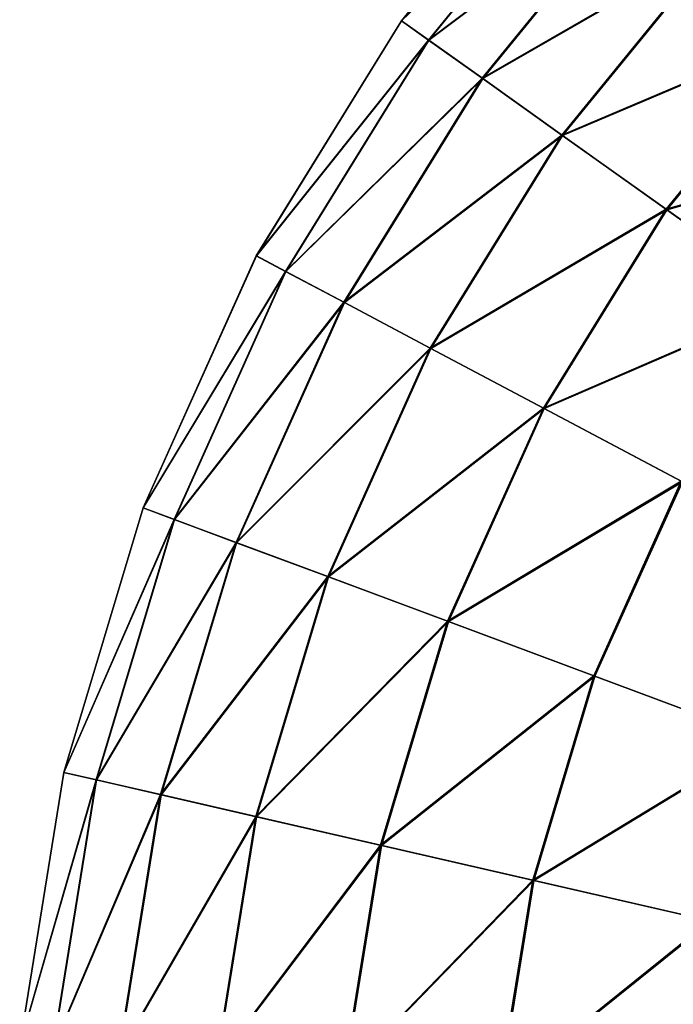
# Model space of a CAD drawing. Header units: millimetres. Extents: x 64 to 3333, y 103 to 3347.
# Tile 85 of 256: x 64 to 79, y 2021 to 2043. Entities that reach past the tile are written whole.
import ezdxf

# ---------------------------------------------------------------- set-up
doc = ezdxf.new("R2010")
doc.units = ezdxf.units.MM
doc.header["$LTSCALE"] = 25.4
doc.layers.get('0').update_dxf_attribs({"true_color": 0xff5454})

# ---------------------------------------------------------------- blocks, each defined once
blk = doc.blocks.new('SPIDER-6785-9743.STL')
at = {"color": 7, "true_color": 0xffffff}
mesh = blk.add_polyface(dxfattribs=at)
corners = [(76.978, 2047.812, 64.909), (73.02, 2042.961, 58.885), (73.022, 2042.959, 64.909), (76.976, 2047.814, 58.885)]
mesh.append_faces([[corners[k] for k in face] for face in [(0, 1, 2), (1, 0, 3)]], dxfattribs={"vtx0": -1, "color": 7})
mesh = blk.add_polyface(dxfattribs=at)
corners = [(73.02, 2042.961, 58.885), (77.527, 2047.301, 52.908), (73.633, 2042.524, 52.908), (76.976, 2047.814, 58.885)]
mesh.append_faces([[corners[k] for k in face] for face in [(0, 1, 2), (1, 0, 3)]], dxfattribs={"vtx0": -1, "color": 7})
mesh = blk.add_polyface(dxfattribs=at)
corners = [(77.533, 2047.296, 70.885), (73.022, 2042.959, 64.909), (73.639, 2042.52, 70.885), (76.978, 2047.812, 64.909)]
mesh.append_faces([[corners[k] for k in face] for face in [(0, 1, 2), (1, 0, 3)]], dxfattribs={"vtx0": -1, "color": 7})
mesh = blk.add_polyface(dxfattribs=at)
corners = [(73.633, 2042.524, 52.908), (78.622, 2046.282, 47.072), (74.852, 2041.657, 47.072), (77.527, 2047.301, 52.908)]
mesh.append_faces([[corners[k] for k in face] for face in [(0, 1, 2), (1, 0, 3)]], dxfattribs={"vtx0": -1, "color": 7})
mesh = blk.add_polyface(dxfattribs=at)
corners = [(78.631, 2046.273, 76.72), (73.639, 2042.52, 70.885), (74.862, 2041.65, 76.72), (77.533, 2047.296, 70.885)]
mesh.append_faces([[corners[k] for k in face] for face in [(0, 1, 2), (1, 0, 3)]], dxfattribs={"vtx0": -1, "color": 7})
mesh = blk.add_polyface(dxfattribs=at)
corners = [(74.852, 2041.657, 47.072), (80.245, 2044.772, 41.47), (76.657, 2040.372, 41.47), (78.622, 2046.282, 47.072)]
mesh.append_faces([[corners[k] for k in face] for face in [(0, 1, 2), (1, 0, 3)]], dxfattribs={"vtx0": -1, "color": 7})
mesh = blk.add_polyface(dxfattribs=at)
corners = [(80.257, 2044.76, 82.32), (74.862, 2041.65, 76.72), (76.671, 2040.362, 82.32), (78.631, 2046.273, 76.72)]
mesh.append_faces([[corners[k] for k in face] for face in [(0, 1, 2), (1, 0, 3)]], dxfattribs={"vtx0": -1, "color": 7})
mesh = blk.add_polyface(dxfattribs=at)
corners = [(76.657, 2040.372, 41.47), (82.368, 2042.796, 36.191), (79.021, 2038.69, 36.191), (80.245, 2044.772, 41.47)]
mesh.append_faces([[corners[k] for k in face] for face in [(0, 1, 2), (1, 0, 3)]], dxfattribs={"vtx0": -1, "color": 7})
mesh = blk.add_polyface(dxfattribs=at)
corners = [(82.384, 2042.781, 87.597), (76.671, 2040.362, 82.32), (79.038, 2038.678, 87.597), (80.257, 2044.76, 82.32)]
mesh.append_faces([[corners[k] for k in face] for face in [(0, 1, 2), (1, 0, 3)]], dxfattribs={"vtx0": -1, "color": 7})
mesh = blk.add_polyface(dxfattribs=at)
corners = [(73.022, 2042.959, 64.909), (69.731, 2037.633, 58.885), (69.733, 2037.632, 64.909), (73.02, 2042.961, 58.885)]
mesh.append_faces([[corners[k] for k in face] for face in [(0, 1, 2), (1, 0, 3)]], dxfattribs={"vtx0": -1, "color": 7})
mesh = blk.add_polyface(dxfattribs=at)
corners = [(69.731, 2037.633, 58.885), (73.633, 2042.524, 52.908), (70.396, 2037.281, 52.908), (73.02, 2042.961, 58.885)]
mesh.append_faces([[corners[k] for k in face] for face in [(0, 1, 2), (1, 0, 3)]], dxfattribs={"vtx0": -1, "color": 7})
mesh = blk.add_polyface(dxfattribs=at)
corners = [(73.639, 2042.52, 70.885), (69.733, 2037.632, 64.909), (70.403, 2037.277, 70.885), (73.022, 2042.959, 64.909)]
mesh.append_faces([[corners[k] for k in face] for face in [(0, 1, 2), (1, 0, 3)]], dxfattribs={"vtx0": -1, "color": 7})
mesh = blk.add_polyface(dxfattribs=at)
corners = [(79.021, 2038.69, 36.191), (84.96, 2040.385, 31.316), (81.905, 2036.638, 31.316), (82.368, 2042.796, 36.191)]
mesh.append_faces([[corners[k] for k in face] for face in [(0, 1, 2), (1, 0, 3)]], dxfattribs={"vtx0": -1, "color": 7})
mesh = blk.add_polyface(dxfattribs=at)
corners = [(84.978, 2040.367, 92.469), (79.038, 2038.678, 87.597), (81.925, 2036.623, 92.469), (82.384, 2042.781, 87.597)]
mesh.append_faces([[corners[k] for k in face] for face in [(0, 1, 2), (1, 0, 3)]], dxfattribs={"vtx0": -1, "color": 7})
mesh = blk.add_polyface(dxfattribs=at)
corners = [(70.396, 2037.281, 52.908), (74.852, 2041.657, 47.072), (71.718, 2036.58, 47.072), (73.633, 2042.524, 52.908)]
mesh.append_faces([[corners[k] for k in face] for face in [(0, 1, 2), (1, 0, 3)]], dxfattribs={"vtx0": -1, "color": 7})
mesh = blk.add_polyface(dxfattribs=at)
corners = [(74.862, 2041.65, 76.72), (70.403, 2037.277, 70.885), (71.729, 2036.574, 76.72), (73.639, 2042.52, 70.885)]
mesh.append_faces([[corners[k] for k in face] for face in [(0, 1, 2), (1, 0, 3)]], dxfattribs={"vtx0": -1, "color": 7})
mesh = blk.add_polyface(dxfattribs=at)
corners = [(71.718, 2036.58, 47.072), (76.657, 2040.372, 41.47), (73.675, 2035.542, 41.47), (74.852, 2041.657, 47.072)]
mesh.append_faces([[corners[k] for k in face] for face in [(0, 1, 2), (1, 0, 3)]], dxfattribs={"vtx0": -1, "color": 7})
mesh = blk.add_polyface(dxfattribs=at)
corners = [(76.671, 2040.362, 82.32), (71.729, 2036.574, 76.72), (73.69, 2035.534, 82.32), (74.862, 2041.65, 76.72)]
mesh.append_faces([[corners[k] for k in face] for face in [(0, 1, 2), (1, 0, 3)]], dxfattribs={"vtx0": -1, "color": 7})
mesh = blk.add_polyface(dxfattribs=at)
corners = [(73.675, 2035.542, 41.47), (79.021, 2038.69, 36.191), (76.238, 2034.182, 36.191), (76.657, 2040.372, 41.47)]
mesh.append_faces([[corners[k] for k in face] for face in [(0, 1, 2), (1, 0, 3)]], dxfattribs={"vtx0": -1, "color": 7})
mesh = blk.add_polyface(dxfattribs=at)
corners = [(79.038, 2038.678, 87.597), (73.69, 2035.534, 82.32), (76.257, 2034.172, 87.597), (76.671, 2040.362, 82.32)]
mesh.append_faces([[corners[k] for k in face] for face in [(0, 1, 2), (1, 0, 3)]], dxfattribs={"vtx0": -1, "color": 7})
mesh = blk.add_polyface(dxfattribs=at)
corners = [(76.238, 2034.182, 36.191), (81.905, 2036.638, 31.316), (79.365, 2032.524, 31.316), (79.021, 2038.69, 36.191)]
mesh.append_faces([[corners[k] for k in face] for face in [(0, 1, 2), (1, 0, 3)]], dxfattribs={"vtx0": -1, "color": 7})
mesh = blk.add_polyface(dxfattribs=at)
corners = [(81.925, 2036.623, 92.469), (76.257, 2034.172, 87.597), (79.388, 2032.512, 92.469), (79.038, 2038.678, 87.597)]
mesh.append_faces([[corners[k] for k in face] for face in [(0, 1, 2), (1, 0, 3)]], dxfattribs={"vtx0": -1, "color": 7})
mesh = blk.add_polyface(dxfattribs=at)
corners = [(69.733, 2037.632, 64.909), (67.166, 2031.922, 58.885), (67.168, 2031.921, 64.909), (69.731, 2037.633, 58.885)]
mesh.append_faces([[corners[k] for k in face] for face in [(0, 1, 2), (1, 0, 3)]], dxfattribs={"vtx0": -1, "color": 7})
mesh = blk.add_polyface(dxfattribs=at)
corners = [(67.166, 2031.922, 58.885), (70.396, 2037.281, 52.908), (67.871, 2031.659, 52.908), (69.731, 2037.633, 58.885)]
mesh.append_faces([[corners[k] for k in face] for face in [(0, 1, 2), (1, 0, 3)]], dxfattribs={"vtx0": -1, "color": 7})
mesh = blk.add_polyface(dxfattribs=at)
corners = [(70.403, 2037.277, 70.885), (67.168, 2031.921, 64.909), (67.878, 2031.657, 70.885), (69.733, 2037.632, 64.909)]
mesh.append_faces([[corners[k] for k in face] for face in [(0, 1, 2), (1, 0, 3)]], dxfattribs={"vtx0": -1, "color": 7})
mesh = blk.add_polyface(dxfattribs=at)
corners = [(67.871, 2031.659, 52.908), (71.718, 2036.58, 47.072), (69.273, 2031.137, 47.072), (70.396, 2037.281, 52.908)]
mesh.append_faces([[corners[k] for k in face] for face in [(0, 1, 2), (1, 0, 3)]], dxfattribs={"vtx0": -1, "color": 7})
mesh = blk.add_polyface(dxfattribs=at)
corners = [(71.729, 2036.574, 76.72), (67.878, 2031.657, 70.885), (69.284, 2031.132, 76.72), (70.403, 2037.277, 70.885)]
mesh.append_faces([[corners[k] for k in face] for face in [(0, 1, 2), (1, 0, 3)]], dxfattribs={"vtx0": -1, "color": 7})
mesh = blk.add_polyface(dxfattribs=at)
corners = [(69.273, 2031.137, 47.072), (73.675, 2035.542, 41.47), (71.349, 2030.363, 41.47), (71.718, 2036.58, 47.072)]
mesh.append_faces([[corners[k] for k in face] for face in [(0, 1, 2), (1, 0, 3)]], dxfattribs={"vtx0": -1, "color": 7})
mesh = blk.add_polyface(dxfattribs=at)
corners = [(73.69, 2035.534, 82.32), (69.284, 2031.132, 76.72), (71.365, 2030.357, 82.32), (71.729, 2036.574, 76.72)]
mesh.append_faces([[corners[k] for k in face] for face in [(0, 1, 2), (1, 0, 3)]], dxfattribs={"vtx0": -1, "color": 7})
mesh = blk.add_polyface(dxfattribs=at)
corners = [(71.349, 2030.363, 41.47), (76.238, 2034.182, 36.191), (74.067, 2029.35, 36.191), (73.675, 2035.542, 41.47)]
mesh.append_faces([[corners[k] for k in face] for face in [(0, 1, 2), (1, 0, 3)]], dxfattribs={"vtx0": -1, "color": 7})
mesh = blk.add_polyface(dxfattribs=at)
corners = [(76.257, 2034.172, 87.597), (71.365, 2030.357, 82.32), (74.087, 2029.343, 87.597), (73.69, 2035.534, 82.32)]
mesh.append_faces([[corners[k] for k in face] for face in [(0, 1, 2), (1, 0, 3)]], dxfattribs={"vtx0": -1, "color": 7})
mesh = blk.add_polyface(dxfattribs=at)
corners = [(74.067, 2029.35, 36.191), (79.365, 2032.524, 31.316), (77.384, 2028.114, 31.316), (76.238, 2034.182, 36.191)]
mesh.append_faces([[corners[k] for k in face] for face in [(0, 1, 2), (1, 0, 3)]], dxfattribs={"vtx0": -1, "color": 7})
mesh = blk.add_polyface(dxfattribs=at)
corners = [(79.388, 2032.512, 92.469), (74.087, 2029.343, 87.597), (77.408, 2028.105, 92.469), (76.257, 2034.172, 87.597)]
mesh.append_faces([[corners[k] for k in face] for face in [(0, 1, 2), (1, 0, 3)]], dxfattribs={"vtx0": -1, "color": 7})
mesh = blk.add_polyface(dxfattribs=at)
corners = [(79.365, 2032.524, 31.316), (81.247, 2026.674, 26.924), (77.384, 2028.114, 31.316), (83.007, 2030.592, 26.924)]
mesh.append_faces([[corners[k] for k in face] for face in [(0, 1, 2), (1, 0, 3)]], dxfattribs={"vtx0": -1, "color": 7})
mesh = blk.add_polyface(dxfattribs=at)
corners = [(81.275, 2026.664, 96.858), (79.388, 2032.512, 92.469), (77.408, 2028.105, 92.469), (83.033, 2030.579, 96.858)]
mesh.append_faces([[corners[k] for k in face] for face in [(0, 1, 2), (1, 0, 3)]], dxfattribs={"vtx0": -1, "color": 7})
mesh = blk.add_polyface(dxfattribs=at)
corners = [(67.168, 2031.921, 64.909), (65.368, 2025.925, 58.885), (65.37, 2025.924, 64.909), (67.166, 2031.922, 58.885)]
mesh.append_faces([[corners[k] for k in face] for face in [(0, 1, 2), (1, 0, 3)]], dxfattribs={"vtx0": -1, "color": 7})
mesh = blk.add_polyface(dxfattribs=at)
corners = [(65.368, 2025.925, 58.885), (67.871, 2031.659, 52.908), (66.101, 2025.756, 52.908), (67.166, 2031.922, 58.885)]
mesh.append_faces([[corners[k] for k in face] for face in [(0, 1, 2), (1, 0, 3)]], dxfattribs={"vtx0": -1, "color": 7})
mesh = blk.add_polyface(dxfattribs=at)
corners = [(67.878, 2031.657, 70.885), (65.37, 2025.924, 64.909), (66.108, 2025.755, 70.885), (67.168, 2031.921, 64.909)]
mesh.append_faces([[corners[k] for k in face] for face in [(0, 1, 2), (1, 0, 3)]], dxfattribs={"vtx0": -1, "color": 7})
mesh = blk.add_polyface(dxfattribs=at)
corners = [(66.101, 2025.756, 52.908), (69.273, 2031.137, 47.072), (67.559, 2025.421, 47.072), (67.871, 2031.659, 52.908)]
mesh.append_faces([[corners[k] for k in face] for face in [(0, 1, 2), (1, 0, 3)]], dxfattribs={"vtx0": -1, "color": 7})
mesh = blk.add_polyface(dxfattribs=at)
corners = [(69.284, 2031.132, 76.72), (66.108, 2025.755, 70.885), (67.571, 2025.419, 76.72), (67.878, 2031.657, 70.885)]
mesh.append_faces([[corners[k] for k in face] for face in [(0, 1, 2), (1, 0, 3)]], dxfattribs={"vtx0": -1, "color": 7})
mesh = blk.add_polyface(dxfattribs=at)
corners = [(67.559, 2025.421, 47.072), (71.349, 2030.363, 41.47), (69.719, 2024.925, 41.47), (69.273, 2031.137, 47.072)]
mesh.append_faces([[corners[k] for k in face] for face in [(0, 1, 2), (1, 0, 3)]], dxfattribs={"vtx0": -1, "color": 7})
mesh = blk.add_polyface(dxfattribs=at)
corners = [(71.365, 2030.357, 82.32), (67.571, 2025.419, 76.72), (69.735, 2024.921, 82.32), (69.284, 2031.132, 76.72)]
mesh.append_faces([[corners[k] for k in face] for face in [(0, 1, 2), (1, 0, 3)]], dxfattribs={"vtx0": -1, "color": 7})
mesh = blk.add_polyface(dxfattribs=at)
corners = [(69.719, 2024.925, 41.47), (74.067, 2029.35, 36.191), (72.546, 2024.276, 36.191), (71.349, 2030.363, 41.47)]
mesh.append_faces([[corners[k] for k in face] for face in [(0, 1, 2), (1, 0, 3)]], dxfattribs={"vtx0": -1, "color": 7})
mesh = blk.add_polyface(dxfattribs=at)
corners = [(74.087, 2029.343, 87.597), (69.735, 2024.921, 82.32), (72.567, 2024.271, 87.597), (71.365, 2030.357, 82.32)]
mesh.append_faces([[corners[k] for k in face] for face in [(0, 1, 2), (1, 0, 3)]], dxfattribs={"vtx0": -1, "color": 7})
mesh = blk.add_polyface(dxfattribs=at)
corners = [(72.546, 2024.276, 36.191), (77.384, 2028.114, 31.316), (75.996, 2023.483, 31.316), (74.067, 2029.35, 36.191)]
mesh.append_faces([[corners[k] for k in face] for face in [(0, 1, 2), (1, 0, 3)]], dxfattribs={"vtx0": -1, "color": 7})
mesh = blk.add_polyface(dxfattribs=at)
corners = [(77.408, 2028.105, 92.469), (72.567, 2024.271, 87.597), (76.021, 2023.477, 92.469), (74.087, 2029.343, 87.597)]
mesh.append_faces([[corners[k] for k in face] for face in [(0, 1, 2), (1, 0, 3)]], dxfattribs={"vtx0": -1, "color": 7})
mesh = blk.add_polyface(dxfattribs=at)
corners = [(75.996, 2023.483, 31.316), (81.247, 2026.674, 26.924), (80.014, 2022.56, 26.924), (77.384, 2028.114, 31.316)]
mesh.append_faces([[corners[k] for k in face] for face in [(0, 1, 2), (1, 0, 3)]], dxfattribs={"vtx0": -1, "color": 7})
mesh = blk.add_polyface(dxfattribs=at)
corners = [(81.275, 2026.664, 96.858), (76.021, 2023.477, 92.469), (80.042, 2022.553, 96.858), (77.408, 2028.105, 92.469)]
mesh.append_faces([[corners[k] for k in face] for face in [(0, 1, 2), (1, 0, 3)]], dxfattribs={"vtx0": -1, "color": 7})
mesh = blk.add_polyface(dxfattribs=at)
corners = [(65.37, 2025.924, 64.909), (64.368, 2019.744, 58.885), (64.37, 2019.744, 64.909), (65.368, 2025.925, 58.885)]
mesh.append_faces([[corners[k] for k in face] for face in [(0, 1, 2), (1, 0, 3)]], dxfattribs={"vtx0": -1, "color": 7})
mesh = blk.add_polyface(dxfattribs=at)
corners = [(64.368, 2019.744, 58.885), (66.101, 2025.756, 52.908), (65.117, 2019.673, 52.908), (65.368, 2025.925, 58.885)]
mesh.append_faces([[corners[k] for k in face] for face in [(0, 1, 2), (1, 0, 3)]], dxfattribs={"vtx0": -1, "color": 7})
mesh = blk.add_polyface(dxfattribs=at)
corners = [(66.108, 2025.755, 70.885), (64.37, 2019.744, 64.909), (65.124, 2019.672, 70.885), (65.37, 2025.924, 64.909)]
mesh.append_faces([[corners[k] for k in face] for face in [(0, 1, 2), (1, 0, 3)]], dxfattribs={"vtx0": -1, "color": 7})
mesh = blk.add_polyface(dxfattribs=at)
corners = [(65.117, 2019.673, 52.908), (67.559, 2025.421, 47.072), (66.606, 2019.531, 47.072), (66.101, 2025.756, 52.908)]
mesh.append_faces([[corners[k] for k in face] for face in [(0, 1, 2), (1, 0, 3)]], dxfattribs={"vtx0": -1, "color": 7})
mesh = blk.add_polyface(dxfattribs=at)
corners = [(67.571, 2025.419, 76.72), (65.124, 2019.672, 70.885), (66.619, 2019.53, 76.72), (66.108, 2025.755, 70.885)]
mesh.append_faces([[corners[k] for k in face] for face in [(0, 1, 2), (1, 0, 3)]], dxfattribs={"vtx0": -1, "color": 7})
mesh = blk.add_polyface(dxfattribs=at)
corners = [(66.606, 2019.531, 47.072), (69.719, 2024.925, 41.47), (68.812, 2019.321, 41.47), (67.559, 2025.421, 47.072)]
mesh.append_faces([[corners[k] for k in face] for face in [(0, 1, 2), (1, 0, 3)]], dxfattribs={"vtx0": -1, "color": 7})
mesh = blk.add_polyface(dxfattribs=at)
corners = [(69.735, 2024.921, 82.32), (66.619, 2019.53, 76.72), (68.829, 2019.319, 82.32), (67.571, 2025.419, 76.72)]
mesh.append_faces([[corners[k] for k in face] for face in [(0, 1, 2), (1, 0, 3)]], dxfattribs={"vtx0": -1, "color": 7})
mesh = blk.add_polyface(dxfattribs=at)
corners = [(68.812, 2019.321, 41.47), (72.546, 2024.276, 36.191), (71.7, 2019.046, 36.191), (69.719, 2024.925, 41.47)]
mesh.append_faces([[corners[k] for k in face] for face in [(0, 1, 2), (1, 0, 3)]], dxfattribs={"vtx0": -1, "color": 7})
mesh = blk.add_polyface(dxfattribs=at)
corners = [(72.567, 2024.271, 87.597), (68.829, 2019.319, 82.32), (71.721, 2019.044, 87.597), (69.735, 2024.921, 82.32)]
mesh.append_faces([[corners[k] for k in face] for face in [(0, 1, 2), (1, 0, 3)]], dxfattribs={"vtx0": -1, "color": 7})
mesh = blk.add_polyface(dxfattribs=at)
corners = [(71.7, 2019.046, 36.191), (75.996, 2023.483, 31.316), (75.224, 2018.711, 31.316), (72.546, 2024.276, 36.191)]
mesh.append_faces([[corners[k] for k in face] for face in [(0, 1, 2), (1, 0, 3)]], dxfattribs={"vtx0": -1, "color": 7})
mesh = blk.add_polyface(dxfattribs=at)
corners = [(76.021, 2023.477, 92.469), (71.721, 2019.044, 87.597), (75.249, 2018.708, 92.469), (72.567, 2024.271, 87.597)]
mesh.append_faces([[corners[k] for k in face] for face in [(0, 1, 2), (1, 0, 3)]], dxfattribs={"vtx0": -1, "color": 7})
mesh = blk.add_polyface(dxfattribs=at)
corners = [(75.224, 2018.711, 31.316), (80.014, 2022.56, 26.924), (79.328, 2018.32, 26.924), (75.996, 2023.483, 31.316)]
mesh.append_faces([[corners[k] for k in face] for face in [(0, 1, 2), (1, 0, 3)]], dxfattribs={"vtx0": -1, "color": 7})
mesh = blk.add_polyface(dxfattribs=at)
corners = [(80.042, 2022.553, 96.858), (75.249, 2018.708, 92.469), (79.357, 2018.317, 96.858), (76.021, 2023.477, 92.469)]
mesh.append_faces([[corners[k] for k in face] for face in [(0, 1, 2), (1, 0, 3)]], dxfattribs={"vtx0": -1, "color": 7})

msp = doc.modelspace()

# ---------------------------------------------------------------- block references
at = {"color": 250, "true_color": 0x262626}
msp.add_blockref('SPIDER-6785-9743.STL', (0, 0), dxfattribs=at)

doc.saveas('drawing.dxf')
